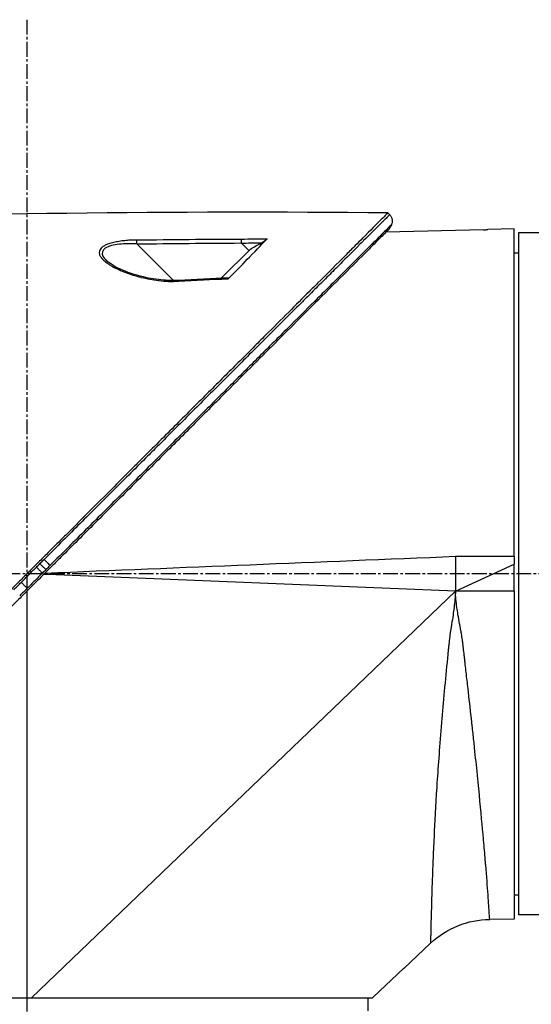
# Model space of a CAD drawing. Header units: millimetres. Extents: x 0 to 4378, y 0 to 2376.
# Tile 131 of 256: x 235 to 293, y 1539 to 1652. Entities that reach past the tile are written whole.
import ezdxf

# ---------------------------------------------------------------- set-up
doc = ezdxf.new("R2010")
doc.units = ezdxf.units.MM
doc.header["$LTSCALE"] = 0.2
doc.linetypes.add('CENTER2', pattern=[1.125, 0.75, -0.125, 0.125, -0.125])
doc.layers.add('02_Center Line', color=1, linetype='CENTER2')

# ---------------------------------------------------------------- blocks, each defined once
blk = doc.blocks.new('A$C51789057')
for p, q in [((-41.48, 1027.27), (-41.27, 1027.47)), ((-60.7, 1025.2), (-56.2, 1025.2)), ((-56.2, 1025.2), (-56.2, 947.2)), ((-55.7, 988.2), (-55.7, 1025.65)), ((-55.7, 1025.65), (-52.7, 1025.57)), ((-52.2, 1025.56), (-41.05, 1025.27)), ((-25.37, 1023.17), (-24.5, 1024.04)), ((-16.77, 1019.74), (-12.58, 1023.93)), ((-55.7, 1022.91), (-56.2, 1022.92)), ((-25.55, 1023.34), (-22.2, 1020)), ((-8.28, 1023.05), (-8.28, 1023.05)), ((-16.86, 1019.65), (-16.86, 1019.65)), ((-55.7, 988.2), (-55.7, 987.28)), ((-49, 988.2), (-55.7, 988.2)), ((-49, 988.2), (-49, 984.2)), ((-55.7, 984.2), (-55.7, 987.28)), ((-49, 984.2), (-55.7, 987.28)), ((-15.68, 986.84), (-15.68, 986.84)), ((-49, 984.2), (-2.38, 986.1)), ((-11.01, 986.65), (-11.01, 986.65)), ((-6.03, 986.45), (-6.03, 986.45)), ((-2.38, 986.1), (-1.9, 986.12)), ((-55.7, 984.2), (-55.7, 946.68)), ((-55.7, 984.2), (-49, 984.2)), ((-49, 984.2), (-0.52, 937.7)), ((0, 984.22), (0, 937.7)), ((-55.7, 949.49), (-56.2, 949.48)), ((-60.7, 947.2), (-56.2, 947.2)), ((-55.7, 946.68), (-52.92, 946.66)), ((-43.1, 941.06), (-46.15, 943.94)), ((-43.1, 941.07), (-43.1, 941.06)), ((-43.1, 941.07), (-39.6, 937.77)), ((-0.52, 937.7), (-39.53, 937.7)), ((-39, 936.2), (-39, 937.7)), ((0, 937.7), (-0.52, 937.7)), ((39, 937.7), (0, 937.7)), ((39, 937.7), (0, 937.7))]:
    blk.add_line(p, q)
blk.add_arc((-53.01, 936.66), 10, 46.7002, 89.5)
for centre, major_axis, ratio, start_param, end_param in [((-31.74, -431.82), (1156.92, -885.23), 0.999556, 2.218747, 2.220785), ((-31.61, -435.85), (1032.99, -1031.98), 0.999657, 2.35066, 2.352222), ((-31.69, -424.31), (1152.82, -878.23), 0.999554, 2.208409, 2.216638), ((-31.57, -428.98), (1028.14, -1027.12), 0.999657, 2.342453, 2.350656), ((-65.74, 90.94), (-433.6, 822.79), 0.999764, 5.746022, 5.752107), ((-1.94, 987.82), (-0.707, -0.708), 0.014107, 4.712384, 6.026259), ((-39.61, 937.76), (0.685, -0.645), 0.008693, 1.464682, 1.570872), ((-39.61, 937.76), (-0.685, 0.645), 0.008695, 4.606273, 4.712465)]:
    blk.add_ellipse(centre, major_axis=major_axis, ratio=ratio, start_param=start_param, end_param=end_param)
for points, knots in [([(-41.48, 1027.26), (-41.51, 1027.23), (-41.54, 1027.19), (-41.57, 1027.15), (-41.6, 1027.11), (-41.63, 1027.07), (-41.65, 1027.02), (-41.68, 1026.98), (-41.7, 1026.93), (-41.72, 1026.88), (-41.73, 1026.83), (-41.75, 1026.78), (-41.76, 1026.73), (-41.77, 1026.68), (-41.77, 1026.62), (-41.77, 1026.57), (-41.77, 1026.52), (-41.77, 1026.47), (-41.76, 1026.41), (-41.75, 1026.36), (-41.74, 1026.31), (-41.73, 1026.27), (-41.71, 1026.22), (-41.69, 1026.17), (-41.67, 1026.13)], [0, 0, 0, 0, 0.125, 0.125, 0.125, 0.25, 0.25, 0.25, 0.375, 0.375, 0.375, 0.5, 0.5, 0.5, 0.625, 0.625, 0.625, 0.75, 0.75, 0.75, 0.875, 0.875, 0.875, 1, 1, 1, 1]), ([(-41.48, 1027.26), (-41.48, 1027.27), (-41.4, 1027.19), (-41.16, 1026.94), (-41.05, 1026.84), (-40.91, 1026.7), (-40.73, 1026.52), (-40.72, 1026.51), (-40.72, 1026.51), (-40.71, 1026.5), (-40.55, 1026.34), (-40.36, 1026.15), (-40.13, 1025.92), (-39.93, 1025.73), (-39.71, 1025.51), (-39.46, 1025.26), (-39.43, 1025.23), (-39.4, 1025.2), (-39.37, 1025.16), (-39.12, 1024.92), (-38.85, 1024.65), (-38.54, 1024.35), (-38.52, 1024.32), (-38.49, 1024.29), (-38.46, 1024.26), (-38.32, 1024.12), (-38.16, 1023.97), (-38, 1023.81), (-37.91, 1023.71), (-37.81, 1023.62), (-37.71, 1023.52), (-37.66, 1023.47), (-37.61, 1023.42), (-37.56, 1023.37), (-37.51, 1023.32), (-37.48, 1023.28), (-37.42, 1023.23), (-37.42, 1023.22), (-37.41, 1023.22), (-37.41, 1023.21), (-36.72, 1022.53), (-36.01, 1021.82), (-35.31, 1021.12), (-34.86, 1020.67), (-34.41, 1020.23), (-33.97, 1019.79), (-33.48, 1019.3), (-32.99, 1018.81), (-32.53, 1018.35), (-32.12, 1017.94), (-31.72, 1017.55), (-31.35, 1017.17), (-30.63, 1016.46), (-29.99, 1015.82), (-29.44, 1015.27), (-29.31, 1015.14), (-29.19, 1015.03), (-29.08, 1014.91), (-28.77, 1014.6), (-28.49, 1014.32), (-28.24, 1014.08), (-28.12, 1013.95), (-28.01, 1013.84), (-27.9, 1013.74), (-27.87, 1013.7), (-27.84, 1013.67), (-27.81, 1013.64), (-27.79, 1013.62), (-27.77, 1013.61), (-27.75, 1013.59), (-27.73, 1013.56), (-27.71, 1013.54), (-27.68, 1013.52), (-27.67, 1013.51), (-27.66, 1013.5), (-27.65, 1013.49), (-27.65, 1013.48), (-27.65, 1013.48), (-27.65, 1013.48), (-27.64, 1013.48), (-27.64, 1013.48), (-27.64, 1013.48), (-27.64, 1013.47), (-27.63, 1013.47), (-27.62, 1013.45), (-27.25, 1013.09), (-26.88, 1012.71), (-26.5, 1012.34), (-25.36, 1011.2), (-24.2, 1010.04), (-23.03, 1008.87), (-21.83, 1007.67), (-20.62, 1006.47), (-19.41, 1005.26), (-18.16, 1004.02), (-16.92, 1002.78), (-15.68, 1001.54), (-15.27, 1001.13), (-14.87, 1000.73), (-14.46, 1000.32), (-14.23, 1000.1), (-14.01, 999.87), (-13.79, 999.65), (-13.15, 999.01), (-12.51, 998.38), (-11.88, 997.74), (-10.57, 996.44), (-9.29, 995.15), (-8.02, 993.89), (-7.36, 993.23), (-6.72, 992.59), (-6.07, 991.95), (-5.42, 991.29), (-4.77, 990.64), (-4.12, 990), (-3.39, 989.27), (-2.67, 988.54), (-1.95, 987.83)], [0.0000275, 0.0000275, 0.0000275, 0.0000275, 0.0859853, 0.0859853, 0.0859853, 0.1241981, 0.1241981, 0.1241981, 0.125, 0.125, 0.125, 0.1589987, 0.1589987, 0.1589987, 0.1875, 0.1875, 0.1875, 0.1911709, 0.1911709, 0.1911709, 0.21875, 0.21875, 0.21875, 0.2212271, 0.2212271, 0.2212271, 0.234375, 0.234375, 0.234375, 0.2421875, 0.2421875, 0.2421875, 0.2460938, 0.2460938, 0.2460938, 0.2496161, 0.2496161, 0.2496161, 0.25, 0.25, 0.25, 0.2912742, 0.2912742, 0.2912742, 0.3179228, 0.3179228, 0.3179228, 0.3481944, 0.3481944, 0.3481944, 0.375, 0.375, 0.375, 0.4261619, 0.4261619, 0.4261619, 0.4375, 0.4375, 0.4375, 0.46875, 0.46875, 0.46875, 0.484375, 0.484375, 0.484375, 0.4893023, 0.4893023, 0.4893023, 0.4921875, 0.4921875, 0.4921875, 0.4960938, 0.4960938, 0.4960938, 0.4980469, 0.4980469, 0.4980469, 0.4986572, 0.4986572, 0.4986572, 0.4992676, 0.4992676, 0.4992676, 0.5, 0.5, 0.5, 0.5215625, 0.5215625, 0.5215625, 0.5877727, 0.5877727, 0.5877727, 0.656049, 0.656049, 0.656049, 0.7265974, 0.7265974, 0.7265974, 0.75, 0.75, 0.75, 0.7627993, 0.7627993, 0.7627993, 0.7996666, 0.7996666, 0.7996666, 0.8755356, 0.8755356, 0.8755356, 0.9146293, 0.9146293, 0.9146293, 0.9545641, 0.9545641, 0.9545641, 1, 1, 1, 1]), ([(-41.27, 1027.47), (-41.27, 1027.47), (-41.21, 1027.41), (-40.95, 1027.15), (-40.77, 1026.97), (-40.02, 1026.22), (-39.29, 1025.49), (-38.11, 1024.31), (-37.83, 1024.03), (-37.21, 1023.41), (-36.85, 1023.05), (-35.51, 1021.71), (-34.41, 1020.61), (-32.91, 1019.11), (-32.59, 1018.79), (-31.52, 1017.72), (-30.74, 1016.94), (-29.08, 1015.28), (-28.19, 1014.39), (-26.81, 1013.01), (-26.33, 1012.53), (-25.35, 1011.55), (-24.84, 1011.05), (-23.8, 1010), (-23.27, 1009.47), (-21.57, 1007.77), (-20.4, 1006.6), (-18.59, 1004.79), (-17.96, 1004.16), (-16.68, 1002.88), (-16.02, 1002.22), (-14.66, 1000.86), (-13.97, 1000.17), (-12.91, 999.12), (-12.56, 998.76), (-11.45, 997.66), (-10.71, 996.91), (-8.33, 994.53), (-6.68, 992.88), (-4.64, 990.84), (-4.23, 990.43), (-3.29, 989.5), (-2.76, 988.96), (-1.86, 988.07), (-1.54, 987.74), (-1.1, 987.31), (-1.04, 987.24), (-0.9, 987.1), (-0.83, 987.03), (-0.51, 986.71), (-0.31, 986.51), (0.04, 986.16), (0.14, 986.06), (0.42, 985.78), (0.57, 985.63), (0.88, 985.32), (1.03, 985.17), (1.28, 984.92), (1.39, 984.82), (1.58, 984.63), (1.66, 984.54), (1.85, 984.35), (1.96, 984.24), (2.16, 984.04), (2.25, 983.95), (3.6, 982.6), (4.87, 981.33), (6.94, 979.27), (7.74, 978.46), (9.31, 976.89), (10.08, 976.13), (11.21, 974.99), (11.57, 974.63), (12.68, 973.53), (13.41, 972.8), (16.87, 969.33), (19.54, 966.66), (22.24, 963.97), (22.37, 963.83), (22.65, 963.56), (22.78, 963.42), (23.05, 963.15), (23.19, 963.01), (23.43, 962.77), (23.53, 962.67), (24.19, 962.02), (24.73, 961.47), (25.41, 960.79), (25.56, 960.64), (25.84, 960.36), (25.97, 960.23), (26.23, 959.97), (26.36, 959.84), (26.66, 959.54), (26.82, 959.38), (27.14, 959.06), (27.3, 958.9), (27.63, 958.58), (27.8, 958.4), (28.05, 958.15), (28.13, 958.07), (28.32, 957.89), (28.43, 957.77), (28.67, 957.53), (28.8, 957.4), (29.12, 957.09), (29.3, 956.9), (29.68, 956.52), (29.87, 956.33), (30.46, 955.74), (30.84, 955.36), (31.31, 954.89), (31.4, 954.8), (31.63, 954.57), (31.77, 954.44), (32.05, 954.15), (32.2, 954), (32.5, 953.7), (32.65, 953.55), (32.96, 953.24), (33.11, 953.09), (33.4, 952.8), (33.54, 952.66), (33.96, 952.24), (34.23, 951.97), (34.74, 951.46), (34.99, 951.21), (35.45, 950.75), (35.67, 950.53), (36.29, 949.91), (36.67, 949.53), (37.36, 948.84), (37.67, 948.54), (38.21, 947.99), (38.45, 947.75), (38.88, 947.32), (39.07, 947.14), (39.32, 946.88), (39.4, 946.81), (39.61, 946.59), (39.74, 946.46), (40.08, 946.13), (40.26, 945.94), (40.67, 945.53), (40.86, 945.34), (41.05, 945.15), (41.1, 945.11), (41.14, 945.06), (41.15, 945.05), (41.17, 945.03), (41.17, 945.03), (41.17, 945.03)], [-21.000836, -21.000836, -21.000836, -21.000836, -20.328863, -20.328863, -19.655828, -19.655828, -18.308332, -18.308332, -17.924512, -17.924512, -17.485993, -17.485993, -16.316696, -16.316696, -16.006668, -16.006668, -15.296307, -15.296307, -14.534305, -14.534305, -14.139555, -14.139555, -13.730091, -13.730091, -13.30546, -13.30546, -12.401825, -12.401825, -11.929878, -11.929878, -11.437802, -11.437802, -10.9252, -10.9252, -10.663362, -10.663362, -10.117833, -10.117833, -8.934625, -8.934625, -8.645977, -8.645977, -8.260408, -8.260408, -8.006475, -8.006475, -7.961161, -7.961161, -7.91407, -7.91407, -7.778509, -7.778509, -7.724161, -7.724161, -7.666804, -7.666804, -7.602838, -7.602838, -7.565627, -7.565627, -7.532521, -7.532521, -7.488032, -7.488032, -7.450837, -7.450837, -6.924212, -6.924212, -6.587553, -6.587553, -6.265466, -6.265466, -6.109966, -6.109966, -5.79866, -5.79866, -4.627003, -4.627003, -4.564096, -4.564096, -4.501625, -4.501625, -4.439084, -4.439084, -4.389917, -4.389917, -4.135415, -4.135415, -4.06302, -4.06302, -4.00074, -4.00074, -3.938004, -3.938004, -3.858125, -3.858125, -3.782258, -3.782258, -3.697501, -3.697501, -3.658476, -3.658476, -3.601749, -3.601749, -3.53559, -3.53559, -3.439968, -3.439968, -3.337887, -3.337887, -3.131131, -3.131131, -3.082568, -3.082568, -3.005474, -3.005474, -2.922888, -2.922888, -2.834293, -2.834293, -2.74619, -2.74619, -2.661641, -2.661641, -2.496608, -2.496608, -2.34096, -2.34096, -2.194458, -2.194458, -1.921626, -1.921626, -1.681164, -1.681164, -1.470918, -1.470918, -1.287493, -1.287493, -1.207074, -1.207074, -1.056347, -1.056347, -0.792008, -0.792008, -0.395398, -0.395398, -0.197631, -0.197631, -0.099394, -0.099394, 0, 0, 0, 0]), ([(-41.67, 1026.13), (-41.68, 1026.13), (-41.57, 1026.02), (-41.36, 1025.81), (-41.25, 1025.7), (-41.11, 1025.56), (-40.94, 1025.39), (-40.77, 1025.22), (-40.57, 1025.03), (-40.35, 1024.8), (-40.12, 1024.58), (-39.88, 1024.33), (-39.6, 1024.06), (-39.33, 1023.79), (-39.03, 1023.49), (-38.71, 1023.18), (-38.4, 1022.86), (-38.05, 1022.52), (-37.69, 1022.16), (-37.06, 1021.52), (-36.36, 1020.83), (-35.62, 1020.08), (-35.19, 1019.66), (-34.75, 1019.22), (-34.3, 1018.77), (-33.84, 1018.31), (-33.36, 1017.84), (-32.87, 1017.35), (-31.9, 1016.38), (-30.88, 1015.36), (-29.82, 1014.3), (-29.3, 1013.78), (-28.76, 1013.24), (-28.22, 1012.7), (-27.79, 1012.27), (-27.36, 1011.85), (-26.93, 1011.41), (-25.81, 1010.3), (-24.66, 1009.15), (-23.49, 1007.98), (-22.32, 1006.81), (-21.13, 1005.62), (-19.92, 1004.41), (-18.7, 1003.2), (-17.47, 1001.97), (-16.23, 1000.73), (-15.61, 1000.1), (-14.98, 999.48), (-14.35, 998.85), (-13.72, 998.22), (-13.09, 997.59), (-12.46, 996.96), (-11.19, 995.69), (-9.92, 994.42), (-8.64, 993.14), (-7.99, 992.5), (-7.35, 991.86), (-6.71, 991.22), (-6.07, 990.57), (-5.42, 989.93), (-4.78, 989.29), (-4.06, 988.57), (-3.34, 987.85), (-2.63, 987.14)], [0, 0, 0, 0, 0.0671031, 0.0671031, 0.0671031, 0.1029277, 0.1029277, 0.1029277, 0.1387919, 0.1387919, 0.1387919, 0.1747111, 0.1747111, 0.1747111, 0.2106779, 0.2106779, 0.2106779, 0.2467042, 0.2467042, 0.2467042, 0.3103939, 0.3103939, 0.3103939, 0.3465771, 0.3465771, 0.3465771, 0.383319, 0.383319, 0.383319, 0.4564224, 0.4564224, 0.4564224, 0.4927866, 0.4927866, 0.4927866, 0.5210907, 0.5210907, 0.5210907, 0.5939582, 0.5939582, 0.5939582, 0.6669229, 0.6669229, 0.6669229, 0.7399622, 0.7399622, 0.7399622, 0.7765034, 0.7765034, 0.7765034, 0.8130598, 0.8130598, 0.8130598, 0.886194, 0.886194, 0.886194, 0.9227702, 0.9227702, 0.9227702, 0.9593497, 0.9593497, 0.9593497, 1, 1, 1, 1]), ([(-52.2, 1025.56), (-52.2, 1025.56), (-52.2, 1025.56), (-52.2, 1025.56), (-52.2, 1025.56), (-52.2, 1025.56), (-52.21, 1025.56), (-52.22, 1025.56), (-52.25, 1025.56), (-52.31, 1025.56), (-52.35, 1025.56), (-52.44, 1025.56), (-52.49, 1025.56), (-52.6, 1025.57), (-52.65, 1025.57), (-52.7, 1025.57)], [-0.07872826, -0.07872826, -0.07872826, -0.07872826, -0.07717203, -0.07717203, -0.07494405, -0.07494405, -0.06936392, -0.06936392, -0.04935694, -0.04935694, -0.03332942, -0.03332942, -0.01579755, -0.01579755, -0.000001, -0.000001, -0.000001, -0.000001]), ([(-41.46, 1025.68), (-41.46, 1025.68), (-41.43, 1025.65), (-41.31, 1025.53), (-41.23, 1025.45), (-41.09, 1025.31), (-41.07, 1025.29), (-41.05, 1025.27)], [0, 0, 0, 0, 0.2643321, 0.2643321, 0.528758, 0.528758, 0.5707059, 0.5707059, 0.5707059, 0.5707059]), ([(-41.46, 1025.68), (-41.46, 1025.68), (-41.46, 1025.68), (-40.7, 1024.92), (-40.26, 1024.48), (-39.53, 1023.75), (-39.35, 1023.57), (-37.71, 1021.93), (-35.65, 1019.87), (-32.57, 1016.79), (-31.86, 1016.08), (-29.38, 1013.6), (-27.5, 1011.72), (-24.5, 1008.72), (-23.42, 1007.64), (-21.16, 1005.38), (-19.97, 1004.19), (-17.45, 1001.67), (-16.12, 1000.34), (-13.32, 997.54), (-11.84, 996.06), (-9.58, 993.8), (-8.8, 993.02), (-6.72, 990.94), (-5.41, 989.63), (-3.78, 988), (-3.46, 987.68), (-2.92, 987.14), (-2.73, 986.95), (-2.32, 986.54), (-2.16, 986.38), (-1.82, 986.04), (-1.64, 985.86), (-1.3, 985.52), (-1.14, 985.36), (-0.71, 984.93), (-0.42, 984.64), (-0.06, 984.29), (0.01, 984.21), (0.18, 984.04), (0.27, 983.95), (0.58, 983.64), (0.74, 983.48), (1.34, 982.88), (1.75, 982.48), (3.8, 980.42), (5.46, 978.76), (7.86, 976.36), (8.62, 975.6), (10.84, 973.38), (12.28, 971.94), (15.02, 969.2), (16.32, 967.9), (18.19, 966.03), (18.77, 965.45), (20.49, 963.74), (21.6, 962.62), (23.7, 960.52), (24.69, 959.53), (26.55, 957.67), (27.43, 956.79), (28.67, 955.55), (29.05, 955.17), (29.79, 954.43), (30.14, 954.08), (31.13, 953.09), (31.76, 952.47), (32.88, 951.34), (33.39, 950.83), (34.72, 949.5), (35.49, 948.73), (36.44, 947.78), (36.69, 947.53), (37.33, 946.89), (37.69, 946.53), (38.49, 945.73), (38.86, 945.36), (39.17, 945.05), (39.22, 945), (39.34, 944.88), (39.39, 944.83), (39.47, 944.76), (39.48, 944.74), (39.48, 944.74)], [-15.738203, -15.738203, -15.738203, -15.738203, -14.793481, -14.793481, -14.173934, -14.173934, -13.996984, -13.996984, -12.579476, -12.579476, -12.176243, -12.176243, -11.215253, -11.215253, -10.695697, -10.695697, -10.142358, -10.142358, -9.539575, -9.539575, -8.883963, -8.883963, -8.543526, -8.543526, -7.972636, -7.972636, -7.829924, -7.829924, -7.73886, -7.73886, -7.680875, -7.680875, -7.616244, -7.616244, -7.560081, -7.560081, -7.459116, -7.459116, -7.430908, -7.430908, -7.397967, -7.397967, -7.318024, -7.318024, -7.146824, -7.146824, -6.455961, -6.455961, -6.135134, -6.135134, -5.518203, -5.518203, -4.951279, -4.951279, -4.691225, -4.691225, -4.182012, -4.182012, -3.710062, -3.710062, -3.272291, -3.272291, -3.069642, -3.069642, -2.879581, -2.879581, -2.522736, -2.522736, -2.208798, -2.208798, -1.659444, -1.659444, -1.453529, -1.453529, -1.091939, -1.091939, -0.546675, -0.546675, -0.410051, -0.410051, -0.205023, -0.205023, 0, 0, 0, 0]), ([(-26.78, 1024.05), (-26.92, 1024.13), (-27.05, 1024.21), (-27.24, 1024.34), (-27.31, 1024.38), (-27.38, 1024.44), (-27.41, 1024.45), (-27.44, 1024.48), (-27.46, 1024.5), (-27.47, 1024.51)], [0, 0, 0, 0, 0.049407, 0.049407, 0.0845377, 0.0845377, 0.1006426, 0.1006426, 0.1144911, 0.1144911, 0.1144911, 0.1144911]), ([(-23.01, 1019.95), (-24.02, 1020.95), (-24.83, 1021.8), (-26.35, 1023.36), (-27.03, 1024.05), (-27.47, 1024.51)], [0.000003, 0.000003, 0.000003, 0.000003, 0.596138, 0.596138, 1.498187, 1.498187, 1.498187, 1.498187]), ([(-25.55, 1023.34), (-25.75, 1023.46), (-25.96, 1023.58), (-26.37, 1023.81), (-26.57, 1023.93), (-26.78, 1024.05)], [-0.1420846, -0.1420846, -0.1420846, -0.1420846, -0.071052, -0.071052, 0, 0, 0, 0]), ([(-12.58, 1024.38), (-12.36, 1024.38), (-12.15, 1024.37), (-11.95, 1024.36), (-11.74, 1024.35), (-11.58, 1024.34), (-11.35, 1024.32), (-11.12, 1024.3), (-10.9, 1024.27), (-10.69, 1024.25), (-10.57, 1024.23), (-10.47, 1024.21), (-10.37, 1024.19), (-10.28, 1024.18), (-10.19, 1024.16), (-10.09, 1024.14), (-9.66, 1024.05), (-9.28, 1023.94), (-8.96, 1023.78), (-8.83, 1023.72), (-8.71, 1023.64), (-8.61, 1023.57), (-8.41, 1023.41), (-8.33, 1023.25), (-8.29, 1023.1), (-8.26, 1022.99), (-8.27, 1022.86), (-8.3, 1022.75), (-8.3, 1022.73), (-8.31, 1022.71), (-8.31, 1022.69), (-8.33, 1022.64), (-8.35, 1022.58), (-8.38, 1022.53), (-8.4, 1022.5), (-8.42, 1022.47), (-8.44, 1022.44), (-8.49, 1022.36), (-8.57, 1022.26), (-8.64, 1022.19), (-8.77, 1022.05), (-8.93, 1021.91), (-9.12, 1021.77), (-9.22, 1021.7), (-9.33, 1021.62), (-9.45, 1021.54), (-9.57, 1021.47), (-9.68, 1021.4), (-9.79, 1021.34), (-10.22, 1021.1), (-10.74, 1020.87), (-11.3, 1020.66), (-11.84, 1020.45), (-12.38, 1020.28), (-13.01, 1020.12), (-13.03, 1020.12), (-13.05, 1020.11), (-13.07, 1020.11), (-13.4, 1020.03), (-13.73, 1019.96), (-14.06, 1019.89), (-14.39, 1019.83), (-14.69, 1019.79), (-15.06, 1019.74), (-15.08, 1019.74), (-15.1, 1019.74), (-15.12, 1019.74), (-15.47, 1019.7), (-15.79, 1019.67), (-16.17, 1019.66), (-16.19, 1019.65), (-16.21, 1019.65), (-16.23, 1019.65), (-16.6, 1019.64), (-16.9, 1019.64), (-17.36, 1019.67)], [0, 0, 0, 0, 0.03125, 0.03125, 0.03125, 0.0625, 0.0625, 0.0625, 0.09375, 0.09375, 0.09375, 0.110985, 0.110985, 0.110985, 0.125, 0.125, 0.125, 0.1875, 0.1875, 0.1875, 0.213151, 0.213151, 0.213151, 0.266654, 0.266654, 0.266654, 0.305187, 0.305187, 0.305187, 0.3125, 0.3125, 0.3125, 0.332554, 0.332554, 0.332554, 0.34375, 0.34375, 0.34375, 0.375, 0.375, 0.375, 0.4375, 0.4375, 0.4375, 0.469225, 0.469225, 0.469225, 0.5, 0.5, 0.5, 0.625, 0.625, 0.625, 0.746043, 0.746043, 0.746043, 0.75, 0.75, 0.75, 0.8125, 0.8125, 0.8125, 0.875, 0.875, 0.875, 0.877935, 0.877935, 0.877935, 0.9375, 0.9375, 0.9375, 0.940676, 0.940676, 0.940676, 1, 1, 1, 1]), ([(-12.58, 1023.93), (-11.89, 1023.96), (-11.21, 1023.96), (-9.92, 1023.82), (-9.32, 1023.69), (-8.59, 1023.21), (-8.52, 1022.88), (-8.77, 1022.37), (-8.92, 1022.19), (-9.1, 1022.01)], [0, 0, 0, 0, 0.125, 0.125, 0.25, 0.25, 0.375, 0.375, 0.4429497, 0.4429497, 0.4429497, 0.4429497]), ([(-17.35, 1019.76), (-16.77, 1019.73), (-16.19, 1019.74), (-14.83, 1019.85), (-14.05, 1019.98), (-12.34, 1020.39), (-11.41, 1020.7), (-10.01, 1021.35), (-9.45, 1021.69), (-9.11, 1022.01)], [0, 0, 0, 0, 0.1731548, 0.1731548, 0.4163571, 0.4163571, 0.7396751, 0.7396751, 0.9899824, 0.9899824, 0.9899824, 0.9899824]), ([(-23.01, 1019.95), (-23.02, 1019.96), (-23.03, 1019.97), (-23.04, 1019.98), (-23.05, 1019.99), (-23.06, 1020.01), (-23.06, 1020.02), (-23.05, 1020.03), (-23.04, 1020.04), (-23.03, 1020.03)], [0.00000015, 0.00000015, 0.00000015, 0.00000015, 0.00611289, 0.00611289, 0.01218263, 0.01218263, 0.02278958, 0.02278958, 0.03285016, 0.03285016, 0.03285016, 0.03285016]), ([(-2.63, 987.14), (-2.61, 987.12), (-2.6, 987.11), (-2.59, 987.1), (-2.44, 986.95), (-2.3, 986.81), (-2.16, 986.67)], [0, 0, 0, 0, 0.084771, 0.084771, 0.084771, 1, 1, 1, 1]), ([(-1.48, 987.36), (-1.51, 987.32), (-1.55, 987.28), (-1.59, 987.25), (-1.62, 987.21), (-1.66, 987.17), (-1.7, 987.13), (-1.74, 987.1), (-1.77, 987.06), (-1.81, 987.02), (-1.84, 986.99), (-1.88, 986.96), (-1.91, 986.92), (-1.94, 986.89), (-1.97, 986.86), (-2, 986.83), (-2.02, 986.81), (-2.05, 986.78), (-2.07, 986.76), (-2.09, 986.74), (-2.11, 986.72), (-2.12, 986.71), (-2.14, 986.69), (-2.15, 986.68), (-2.16, 986.67)], [0, 0, 0, 0, 0.125, 0.125, 0.125, 0.25, 0.25, 0.25, 0.375, 0.375, 0.375, 0.5, 0.5, 0.5, 0.625, 0.625, 0.625, 0.75, 0.75, 0.75, 0.875, 0.875, 0.875, 1, 1, 1, 1]), ([(-1.08, 986.96), (-1.12, 986.93), (-1.16, 986.89), (-1.19, 986.85), (-1.23, 986.81), (-1.27, 986.78), (-1.3, 986.74), (-1.34, 986.7), (-1.38, 986.67), (-1.41, 986.63), (-1.45, 986.59), (-1.48, 986.56), (-1.51, 986.53), (-1.55, 986.5), (-1.58, 986.47), (-1.6, 986.44), (-1.63, 986.41), (-1.65, 986.39), (-1.67, 986.37), (-1.7, 986.35), (-1.71, 986.33), (-1.73, 986.31), (-1.74, 986.3), (-1.76, 986.29), (-1.77, 986.28)], [0, 0, 0, 0, 0.125, 0.125, 0.125, 0.25, 0.25, 0.25, 0.375, 0.375, 0.375, 0.5, 0.5, 0.5, 0.625, 0.625, 0.625, 0.75, 0.75, 0.75, 0.875, 0.875, 0.875, 1, 1, 1, 1]), ([(0.65, 985.22), (0.37, 985.51), (0.08, 985.8), (-0.21, 986.09), (-0.5, 986.38), (-0.79, 986.67), (-1.08, 986.96)], [0, 0, 0, 0, 0.499983, 0.499983, 0.499983, 1, 1, 1, 1]), ([(-1.77, 986.28), (-1.48, 985.99), (-1.19, 985.7), (-0.9, 985.41), (-0.61, 985.12), (-0.32, 984.83), (-0.03, 984.54)], [0, 0, 0, 0, 0.500049, 0.500049, 0.500049, 1, 1, 1, 1]), ([(0.65, 985.22), (0.62, 985.19), (0.58, 985.15), (0.54, 985.11), (0.51, 985.08), (0.47, 985.04), (0.43, 985), (0.4, 984.97), (0.36, 984.93), (0.32, 984.89), (0.29, 984.86), (0.26, 984.83), (0.23, 984.79), (0.19, 984.76), (0.16, 984.73), (0.13, 984.7), (0.11, 984.68), (0.08, 984.65), (0.06, 984.63), (0.04, 984.61), (0.02, 984.59), (0.01, 984.58), (-0.01, 984.56), (-0.02, 984.55), (-0.03, 984.54)], [0, 0, 0, 0, 0.125, 0.125, 0.125, 0.25, 0.25, 0.25, 0.375, 0.375, 0.375, 0.496983, 0.496983, 0.496983, 0.625, 0.625, 0.625, 0.75, 0.75, 0.75, 0.875, 0.875, 0.875, 1, 1, 1, 1]), ([(1.52, 984.36), (1.38, 984.5), (1.23, 984.65), (0.94, 984.93), (0.8, 985.08), (0.65, 985.22)], [0.000007, 0.000007, 0.000007, 0.000007, 0.4987592, 0.4987592, 1, 1, 1, 1]), ([(-52.92, 946.66), (-52.92, 946.66), (-52.9, 946.91), (-52.87, 947.37), (-52.84, 947.85), (-52.79, 948.56), (-52.73, 949.44), (-52.73, 949.44), (-52.73, 949.45), (-52.73, 949.46), (-52.73, 949.46), (-52.73, 949.47), (-52.73, 949.48), (-52.66, 950.42), (-52.57, 951.58), (-52.46, 952.91), (-52.46, 952.93), (-52.45, 952.95), (-52.45, 952.97), (-52.4, 953.65), (-52.34, 954.37), (-52.27, 955.13), (-52.24, 955.51), (-52.2, 955.91), (-52.17, 956.31), (-52.15, 956.51), (-52.13, 956.71), (-52.11, 956.92), (-52.09, 957.12), (-52.07, 957.33), (-52.05, 957.54), (-51.9, 959.22), (-51.72, 961.09), (-51.51, 963.13), (-51.51, 963.15), (-51.51, 963.17), (-51.51, 963.2), (-51.4, 964.19), (-51.3, 965.23), (-51.19, 966.3), (-51.13, 966.84), (-51.07, 967.4), (-51.01, 967.96), (-50.98, 968.25), (-50.95, 968.53), (-50.91, 968.82), (-50.9, 968.96), (-50.88, 969.11), (-50.87, 969.25), (-50.86, 969.32), (-50.85, 969.4), (-50.84, 969.47), (-50.84, 969.5), (-50.84, 969.54), (-50.83, 969.58), (-50.83, 969.59), (-50.83, 969.61), (-50.83, 969.63), (-50.82, 969.65), (-50.82, 969.67), (-50.82, 969.69), (-50.7, 970.77), (-50.57, 971.91), (-50.44, 973.09), (-50.37, 973.68), (-50.3, 974.28), (-50.23, 974.9), (-50.2, 975.2), (-50.16, 975.51), (-50.13, 975.83), (-50.11, 975.98), (-50.09, 976.14), (-50.07, 976.3), (-50.06, 976.38), (-50.05, 976.45), (-50.04, 976.53), (-50.04, 976.57), (-50.04, 976.61), (-50.03, 976.65), (-50.03, 976.69), (-50.02, 976.73), (-50.02, 976.76), (-50.02, 976.78), (-50.01, 976.82), (-50.01, 976.85), (-49.97, 977.17), (-49.94, 977.45), (-49.91, 977.69), (-49.9, 977.81), (-49.88, 977.92), (-49.87, 978.02), (-49.87, 978.07), (-49.86, 978.11), (-49.86, 978.15), (-49.84, 978.25), (-49.83, 978.33), (-49.83, 978.4), (-49.82, 978.45), (-49.81, 978.49), (-49.81, 978.52), (-49.81, 978.54), (-49.81, 978.56), (-49.8, 978.57), (-49.8, 978.58), (-49.8, 978.58), (-49.8, 978.59), (-49.8, 978.6), (-49.8, 978.6), (-49.8, 978.6), (-49.8, 978.61), (-49.79, 978.64), (-49.79, 978.66), (-49.77, 978.84), (-49.73, 979.07), (-49.68, 979.35), (-49.66, 979.51), (-49.63, 979.67), (-49.59, 979.86), (-49.58, 979.95), (-49.56, 980.05), (-49.54, 980.15), (-49.53, 980.2), (-49.52, 980.25), (-49.51, 980.3), (-49.51, 980.33), (-49.5, 980.35), (-49.5, 980.38), (-49.5, 980.39), (-49.49, 980.41), (-49.49, 980.42), (-49.49, 980.43), (-49.48, 980.45), (-49.48, 980.46), (-49.41, 980.85), (-49.35, 981.21), (-49.29, 981.52), (-49.24, 981.82), (-49.2, 982.09), (-49.17, 982.31), (-49.17, 982.32), (-49.17, 982.32), (-49.17, 982.33), (-49.08, 982.98), (-49.02, 983.61), (-49, 984.2)], [0, 0, 0, 0, 0.121112, 0.121112, 0.121112, 0.248047, 0.248047, 0.248047, 0.249023, 0.249023, 0.249023, 0.25, 0.25, 0.25, 0.373166, 0.373166, 0.373166, 0.375, 0.375, 0.375, 0.4375, 0.4375, 0.4375, 0.46875, 0.46875, 0.46875, 0.484375, 0.484375, 0.484375, 0.5, 0.5, 0.5, 0.625, 0.625, 0.625, 0.626439, 0.626439, 0.626439, 0.6875, 0.6875, 0.6875, 0.71875, 0.71875, 0.71875, 0.734375, 0.734375, 0.734375, 0.742187, 0.742187, 0.742187, 0.746094, 0.746094, 0.746094, 0.748047, 0.748047, 0.748047, 0.749023, 0.749023, 0.749023, 0.75, 0.75, 0.75, 0.8125, 0.8125, 0.8125, 0.84375, 0.84375, 0.84375, 0.859375, 0.859375, 0.859375, 0.867187, 0.867187, 0.867187, 0.871094, 0.871094, 0.871094, 0.873047, 0.873047, 0.873047, 0.874878, 0.874878, 0.874878, 0.875773, 0.875773, 0.875773, 0.885526, 0.885526, 0.885526, 0.890625, 0.890625, 0.890625, 0.892844, 0.892844, 0.892844, 0.898437, 0.898437, 0.898437, 0.902344, 0.902344, 0.902344, 0.904297, 0.904297, 0.904297, 0.905273, 0.905273, 0.905273, 0.906006, 0.906006, 0.906006, 0.907746, 0.907746, 0.907746, 0.921875, 0.921875, 0.921875, 0.929687, 0.929687, 0.929687, 0.933594, 0.933594, 0.933594, 0.935547, 0.935547, 0.935547, 0.936523, 0.936523, 0.936523, 0.937012, 0.937012, 0.937012, 0.9375, 0.9375, 0.9375, 0.953125, 0.953125, 0.953125, 0.968506, 0.968506, 0.968506, 0.96875, 0.96875, 0.96875, 1, 1, 1, 1]), ([(-49, 984.2), (-48.98, 983.63), (-48.92, 983), (-48.84, 982.32), (-48.84, 982.32), (-48.84, 982.31), (-48.84, 982.31), (-48.81, 982.06), (-48.77, 981.78), (-48.72, 981.46), (-48.67, 981.14), (-48.62, 980.79), (-48.56, 980.4), (-48.56, 980.39), (-48.56, 980.38), (-48.55, 980.38), (-48.48, 979.9), (-48.42, 979.5), (-48.37, 979.18), (-48.35, 979.02), (-48.33, 978.88), (-48.32, 978.76), (-48.31, 978.7), (-48.3, 978.64), (-48.29, 978.59), (-48.29, 978.56), (-48.29, 978.54), (-48.28, 978.51), (-48.28, 978.5), (-48.28, 978.49), (-48.28, 978.48), (-48.28, 978.47), (-48.28, 978.47), (-48.28, 978.46), (-48.28, 978.46), (-48.28, 978.45), (-48.28, 978.44), (-48.27, 978.42), (-48.26, 978.32), (-48.25, 978.16), (-48.24, 978.11), (-48.23, 978.04), (-48.23, 977.97), (-48.22, 977.94), (-48.22, 977.91), (-48.22, 977.88), (-48.21, 977.82), (-48.2, 977.76), (-48.2, 977.7), (-48.2, 977.67), (-48.19, 977.63), (-48.19, 977.6), (-48.19, 977.58), (-48.18, 977.57), (-48.18, 977.55), (-48.18, 977.54), (-48.18, 977.53), (-48.18, 977.52), (-48.18, 977.52), (-48.18, 977.51), (-48.18, 977.51), (-48.18, 977.51), (-48.18, 977.5), (-48.18, 977.5), (-48.16, 977.34), (-48.15, 977.18), (-48.13, 977.02), (-48.12, 976.9), (-48.11, 976.79), (-48.1, 976.67), (-48.09, 976.63), (-48.09, 976.59), (-48.08, 976.55), (-47.96, 975.27), (-47.84, 974.01), (-47.72, 972.78), (-47.61, 971.56), (-47.51, 970.36), (-47.41, 969.2), (-47.41, 969.19), (-47.41, 969.18), (-47.41, 969.17), (-47.19, 966.62), (-47.03, 964.32), (-46.89, 962.27), (-46.88, 962.11), (-46.87, 961.95), (-46.86, 961.8), (-46.73, 959.64), (-46.63, 957.76), (-46.55, 956.12), (-46.55, 956.11), (-46.55, 956.11), (-46.55, 956.1), (-46.5, 955.14), (-46.46, 954.22), (-46.43, 953.37), (-46.39, 952.54), (-46.36, 951.76), (-46.34, 951.04), (-46.34, 951.01), (-46.34, 950.99), (-46.33, 950.97), (-46.32, 950.61), (-46.31, 950.25), (-46.3, 949.9), (-46.29, 949.56), (-46.28, 949.23), (-46.27, 948.9), (-46.27, 948.89), (-46.27, 948.88), (-46.27, 948.87), (-46.27, 948.86), (-46.27, 948.86), (-46.27, 948.85), (-46.26, 948.66), (-46.25, 948.42), (-46.25, 948.13), (-46.24, 947.84), (-46.23, 947.5), (-46.22, 947.13), (-46.22, 947.13), (-46.22, 947.12), (-46.22, 947.12), (-46.21, 946.78), (-46.2, 946.5), (-46.2, 946.28), (-46.19, 946.16), (-46.19, 946.06), (-46.19, 945.97), (-46.19, 945.93), (-46.19, 945.89), (-46.19, 945.85), (-46.19, 945.83), (-46.19, 945.81), (-46.19, 945.79), (-46.19, 945.78), (-46.19, 945.77), (-46.19, 945.76), (-46.18, 945.76), (-46.18, 945.75), (-46.18, 945.75), (-46.18, 945.75), (-46.18, 945.74), (-46.18, 945.74), (-46.18, 945.74), (-46.18, 945.74), (-46.18, 945.74), (-46.18, 945.51), (-46.18, 945.32), (-46.17, 945.16), (-46.17, 945.07), (-46.17, 945), (-46.17, 944.93), (-46.17, 944.9), (-46.17, 944.86), (-46.17, 944.83), (-46.17, 944.81), (-46.16, 944.8), (-46.16, 944.78), (-46.16, 944.78), (-46.16, 944.77), (-46.16, 944.76), (-46.16, 944.76), (-46.16, 944.75), (-46.16, 944.75), (-46.16, 944.75), (-46.16, 944.74), (-46.16, 944.74), (-46.16, 944.74), (-46.16, 944.74), (-46.16, 944.74), (-46.16, 944.59), (-46.16, 944.47), (-46.16, 944.37), (-46.16, 944.31), (-46.15, 944.27), (-46.15, 944.23), (-46.15, 944.05), (-46.15, 943.96), (-46.15, 943.94), (-46.15, 943.94), (-46.15, 943.94), (-46.15, 943.94)], [0, 0, 0, 0, 0.0310059, 0.0310059, 0.0310059, 0.03125, 0.03125, 0.03125, 0.046875, 0.046875, 0.046875, 0.0622559, 0.0622559, 0.0622559, 0.0625, 0.0625, 0.0625, 0.078125, 0.078125, 0.078125, 0.0859375, 0.0859375, 0.0859375, 0.0898438, 0.0898438, 0.0898438, 0.0917969, 0.0917969, 0.0917969, 0.0927734, 0.0927734, 0.0927734, 0.0932617, 0.0932617, 0.0932617, 0.09375, 0.09375, 0.09375, 0.1015625, 0.1015625, 0.1015625, 0.1043487, 0.1043487, 0.1043487, 0.1054688, 0.1054688, 0.1054688, 0.1074219, 0.1074219, 0.1074219, 0.1083984, 0.1083984, 0.1083984, 0.1088867, 0.1088867, 0.1088867, 0.1091309, 0.1091309, 0.1091309, 0.1092529, 0.1092529, 0.1092529, 0.109375, 0.109375, 0.109375, 0.1171875, 0.1171875, 0.1171875, 0.1230469, 0.1230469, 0.1230469, 0.125, 0.125, 0.125, 0.1875, 0.1875, 0.1875, 0.2495117, 0.2495117, 0.2495117, 0.25, 0.25, 0.25, 0.3661699, 0.3661699, 0.3661699, 0.375, 0.375, 0.375, 0.4995117, 0.4995117, 0.4995117, 0.5, 0.5, 0.5, 0.5625, 0.5625, 0.5625, 0.6230469, 0.6230469, 0.6230469, 0.625, 0.625, 0.625, 0.65625, 0.65625, 0.65625, 0.6865234, 0.6865234, 0.6865234, 0.6873779, 0.6873779, 0.6873779, 0.6884698, 0.6884698, 0.6884698, 0.71875, 0.71875, 0.71875, 0.7495117, 0.7495117, 0.7495117, 0.75, 0.75, 0.75, 0.78125, 0.78125, 0.78125, 0.796875, 0.796875, 0.796875, 0.8046875, 0.8046875, 0.8046875, 0.8085938, 0.8085938, 0.8085938, 0.8105469, 0.8105469, 0.8105469, 0.8115234, 0.8115234, 0.8115234, 0.8122559, 0.8122559, 0.8122559, 0.8125, 0.8125, 0.8125, 0.84375, 0.84375, 0.84375, 0.859375, 0.859375, 0.859375, 0.8671875, 0.8671875, 0.8671875, 0.8710938, 0.8710938, 0.8710938, 0.8730469, 0.8730469, 0.8730469, 0.8740234, 0.8740234, 0.8740234, 0.8747559, 0.8747559, 0.8747559, 0.875, 0.875, 0.875, 0.90625, 0.90625, 0.90625, 0.921875, 0.921875, 0.921875, 0.9914741, 0.9914741, 0.9914741, 0.9999925, 0.9999925, 0.9999925, 0.9999925])]:
    blk.add_open_spline(points, degree=3, knots=knots)
for points in [[(-41.27, 1027.47), (-16.81, 1027.72), (7.67, 1027.42), (32.12, 1026.56)], [(-41.67, 1026.13), (-41.6, 1025.98), (-41.53, 1025.83), (-41.46, 1025.68)], [(-24.5, 1024.49), (-24.5, 1024.42), (-24.49, 1024.22), (-24.5, 1024.04)], [(-12.58, 1023.93), (-12.57, 1024.11), (-12.57, 1024.31), (-12.58, 1024.38)], [(-9.1, 1022.01), (-9.1, 1022.01), (-9.11, 1022.01), (-9.11, 1022.01)], [(-23.03, 1020.03), (-21.13, 1019.95), (-19.24, 1019.86), (-17.35, 1019.76)], [(-17.35, 1019.76), (-17.35, 1019.76), (-17.36, 1019.72), (-17.36, 1019.67)], [(-2.06, 986.28), (-17.71, 986.92), (-33.35, 987.56), (-49, 988.2)], [(-2.16, 986.67), (-2.03, 986.54), (-1.9, 986.41), (-1.77, 986.28)], [(-1.08, 986.96), (-1.21, 987.09), (-1.35, 987.22), (-1.48, 987.36)], [(-0.03, 984.54), (0.26, 984.25), (0.54, 983.97), (0.83, 983.68)], [(-46.15, 943.94), (-46.15, 943.94), (-46.15, 943.94), (-46.15, 943.94)]]:
    blk.add_open_spline(points, degree=3)
blk.add_rational_spline([(-1.48, 987.36), (-1.64, 987.51), (-1.79, 987.67), (-1.95, 987.83)], [1, 1.00000000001, 1.00000000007, 1], degree=3)
at = {"layer": '02_Center Line', "ltscale": 11.288275}
for p, q in [((0, 1049.58), (0, 537.87)), ((-166.87, 986.2), (75.27, 986.2))]:
    blk.add_line(p, q, dxfattribs=at)

msp = doc.modelspace()

# ---------------------------------------------------------------- block references
at = {"xscale": -1}
msp.add_blockref('A$C51789057', (235.724, 602.257), dxfattribs=at)

doc.saveas('drawing.dxf')
